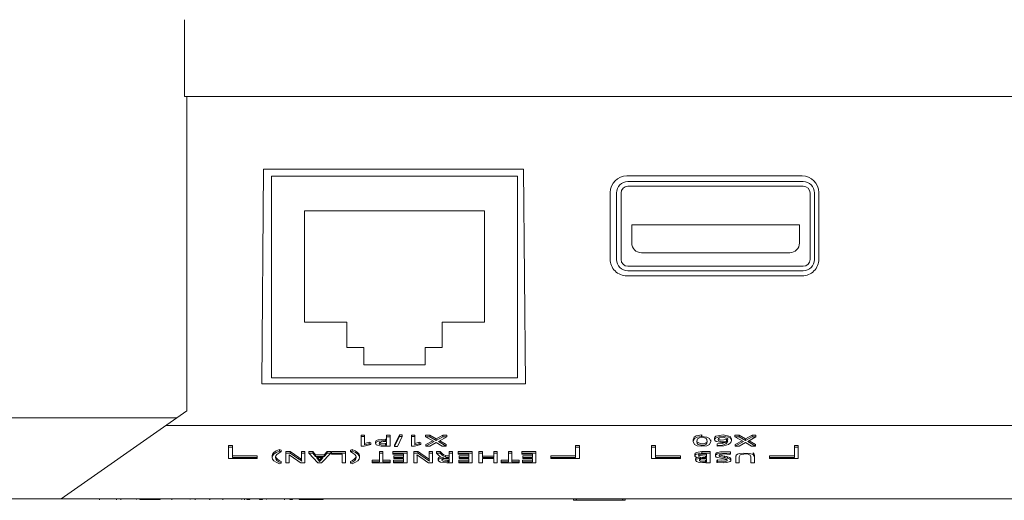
# Model space of a CAD drawing. Header units: millimetres. Extents: x 0 to 841, y 0 to 594.
# Tile 6 of 10: x 130 to 195, y 494 to 526. Entities that reach past the tile are written whole.
import ezdxf

# ---------------------------------------------------------------- set-up
doc = ezdxf.new("R2010")
doc.units = ezdxf.units.MM
doc.layers.add('1', color=7, linetype='Continuous')

msp = doc.modelspace()

# ---------------------------------------------------------------- linework, layer by layer
at = {"layer": '1', "color": 7, "linetype": 'Continuous', "lineweight": 13}
for p, q in [((141.147345, 525.597652), (141.147345, 520.511752)), ((141.298498, 520.511752), (141.147345, 520.511752)), ((141.298498, 520.511752), (264.006665, 520.511752)), ((141.298498, 499.730352), (141.298498, 520.511752)), ((146.250027, 501.511752), (146.373948, 515.711752)), ((146.373948, 515.711752), (163.573948, 515.711752)), ((163.573948, 515.711752), (163.69787, 501.511752)), ((163.166212, 515.243172), (146.910212, 515.243172)), ((146.910212, 515.243172), (146.910212, 501.908172)), ((163.166212, 501.908172), (163.166212, 515.243172)), ((182.013948, 515.263504), (170.413948, 515.263504)), ((182.083265, 514.886752), (170.483265, 514.886752)), ((169.311861, 514.161752), (169.31052, 509.761752)), ((169.733265, 514.136752), (169.733265, 509.741752)), ((170.033265, 509.741752), (170.033265, 514.136752)), ((170.483265, 514.586752), (182.083265, 514.586752)), ((182.533265, 514.136752), (182.533265, 509.741752)), ((182.833265, 509.741752), (182.833265, 514.136752)), ((183.117377, 509.761752), (183.116036, 514.161752)), ((160.995565, 512.957172), (149.082965, 512.957172)), ((149.082965, 512.957172), (149.082965, 505.583552)), ((160.995565, 505.583552), (160.995565, 512.957172)), ((181.833265, 512.026752), (170.733265, 512.026752)), ((170.733265, 512.026752), (170.733265, 510.826752)), ((181.833265, 510.826752), (181.833265, 512.026752)), ((171.373265, 510.186752), (181.193265, 510.186752)), ((182.083265, 509.291752), (170.483265, 509.291752)), ((170.483265, 508.991752), (182.083265, 508.991752)), ((170.413948, 508.657987), (182.013948, 508.657987)), ((149.082965, 505.583552), (151.889665, 505.583552)), ((151.889665, 505.583552), (151.889665, 503.907152)), ((158.188865, 505.583552), (160.995565, 505.583552)), ((158.188865, 503.907152), (158.188865, 505.583552)), ((151.889665, 503.907152), (153.007265, 503.907152)), ((153.007265, 503.907152), (153.007265, 502.764152)), ((157.071265, 503.907152), (158.188865, 503.907152)), ((157.071265, 502.764152), (157.071265, 503.907152)), ((153.007265, 502.764152), (157.071265, 502.764152)), ((146.910212, 501.908172), (163.166212, 501.908172)), ((163.69787, 501.511752), (146.250027, 501.511752)), ((140.6418, 499.271452), (141.298498, 499.730352)), ((80.846171, 499.271452), (140.6418, 499.271452)), ((132.971933, 493.911752), (140.6418, 499.271452)), ((139.912406, 498.761752), (265.392756, 498.761752)), ((153.063273, 498.125065), (152.842787, 498.125065)), ((152.842787, 498.125065), (152.842787, 498.020276)), ((152.842787, 497.393858), (152.842787, 498.020276)), ((152.842787, 498.020276), (153.063273, 498.020276)), ((153.063273, 498.125065), (153.063273, 498.020276)), ((153.063273, 498.020276), (153.063273, 497.47263)), ((154.519822, 497.860732), (154.434449, 497.860732)), ((154.519822, 498.124999), (154.519822, 498.02021)), ((154.750891, 498.124999), (154.519822, 498.124999)), ((154.519822, 498.02021), (154.750891, 498.02021)), ((154.519822, 497.755943), (154.519822, 498.02021)), ((154.750891, 498.124999), (154.750891, 498.02021)), ((154.750891, 498.02021), (154.750891, 497.393902)), ((155.360667, 498.143228), (155.045637, 497.480904)), ((155.045637, 497.376115), (155.360667, 498.038439)), ((155.55152, 498.038439), (155.23649, 497.376115)), ((155.55152, 498.143228), (155.360667, 498.143228)), ((155.360667, 498.143228), (155.360667, 498.038439)), ((155.360667, 498.038439), (155.55152, 498.038439)), ((155.55152, 498.143228), (155.55152, 498.038439)), ((156.380372, 498.125065), (156.159886, 498.125065)), ((156.159886, 498.125065), (156.159886, 498.020276)), ((156.159886, 497.393858), (156.159886, 498.020276)), ((156.159886, 498.020276), (156.380372, 498.020276)), ((156.380372, 498.125065), (156.380372, 498.020276)), ((156.380372, 498.020276), (156.380372, 497.47263)), ((157.098521, 498.124988), (157.375805, 498.124988)), ((157.098521, 498.124988), (157.098521, 498.020199)), ((157.375805, 498.020199), (157.098521, 498.020199)), ((157.098521, 498.020199), (157.670374, 497.697931)), ((157.375805, 498.124988), (157.805841, 497.866245)), ((157.375805, 498.124988), (157.375805, 498.020199)), ((157.805841, 497.761456), (157.375805, 498.020199)), ((157.805841, 497.866245), (158.228821, 498.124988)), ((158.228821, 498.020199), (157.805841, 497.761456)), ((157.805841, 497.866245), (157.805841, 497.761456)), ((157.944835, 497.701797), (158.491288, 498.020199)), ((158.228821, 498.124988), (158.491288, 498.124988)), ((158.228821, 498.124988), (158.228821, 498.020199)), ((158.491288, 498.020199), (158.228821, 498.020199)), ((158.491288, 498.124988), (158.491288, 498.020199)), ((174.799429, 497.811265), (174.799429, 497.706476)), ((175.96924, 497.699106), (175.96924, 497.803895)), ((176.218124, 497.925883), (176.218124, 497.821094)), ((177.005172, 497.722115), (177.005172, 497.826904)), ((177.340311, 497.770694), (177.340311, 497.875483)), ((177.564924, 498.124988), (177.842207, 498.124988)), ((177.564924, 498.124988), (177.564924, 498.020199)), ((177.842207, 498.020199), (177.564924, 498.020199)), ((177.564924, 498.020199), (178.136777, 497.697931)), ((177.842207, 498.124988), (177.842207, 498.020199)), ((177.842207, 498.124988), (178.272244, 497.866245)), ((178.272244, 497.761456), (177.842207, 498.020199)), ((178.272244, 497.866245), (178.695224, 498.124988)), ((178.695224, 498.020199), (178.272244, 497.761456)), ((178.272244, 497.866245), (178.272244, 497.761456)), ((178.411238, 497.701797), (178.957691, 498.020199)), ((178.695224, 498.124988), (178.695224, 498.020199)), ((178.695224, 498.124988), (178.957691, 498.124988)), ((178.957691, 498.020199), (178.695224, 498.020199)), ((178.957691, 498.124988), (178.957691, 498.020199)), ((144.053681, 497.427532), (144.313326, 497.427532)), ((144.053681, 497.427532), (144.053681, 497.322743)), ((144.313326, 497.322743), (144.053681, 497.322743)), ((144.053681, 497.322743), (144.053681, 496.571151)), ((144.313326, 497.427532), (144.313326, 497.322743)), ((144.313326, 496.652575), (144.313326, 497.322743)), ((147.431225, 497.17093), (147.53928, 497.13339)), ((147.431225, 497.17093), (147.431225, 497.066141)), ((147.53928, 497.13339), (147.53928, 497.028601)), ((152.124145, 497.133505), (152.231692, 497.171019)), ((152.124145, 497.133505), (152.124145, 497.028716)), ((152.231692, 497.171019), (152.231692, 497.066229)), ((153.041753, 497.393858), (152.842787, 497.393858)), ((153.462264, 497.498924), (153.041753, 497.393858)), ((153.363487, 497.658732), (153.063273, 497.577419)), ((153.063273, 497.47263), (153.363487, 497.553943)), ((153.363487, 497.658732), (153.363487, 497.553943)), ((153.462264, 497.603713), (153.363487, 497.658732)), ((153.363487, 497.553943), (153.462264, 497.498924)), ((153.462264, 497.603713), (153.462264, 497.498924)), ((153.780047, 497.681981), (153.780047, 497.577192)), ((154.519822, 497.696284), (154.414269, 497.696284)), ((154.750891, 497.393902), (154.414334, 497.393902)), ((154.434449, 497.755943), (154.519822, 497.755943)), ((154.519822, 497.55835), (154.438683, 497.55835)), ((154.438683, 497.453561), (154.519822, 497.453561)), ((154.519822, 497.453561), (154.519822, 497.696284)), ((155.045637, 497.480904), (155.045637, 497.376115)), ((155.23649, 497.376115), (155.045637, 497.376115)), ((156.358852, 497.393858), (156.159886, 497.393858)), ((156.779363, 497.498924), (156.358852, 497.393858)), ((156.680586, 497.658732), (156.380372, 497.577419)), ((156.380372, 497.47263), (156.680586, 497.553943)), ((156.680586, 497.658732), (156.680586, 497.553943)), ((156.779363, 497.603713), (156.680586, 497.658732)), ((156.680586, 497.553943), (156.779363, 497.498924)), ((156.779363, 497.603713), (156.779363, 497.498924)), ((157.121452, 497.49868), (157.576594, 497.750777)), ((157.670374, 497.697931), (157.121452, 497.393891)), ((157.121452, 497.49868), (157.121452, 497.393891)), ((157.121452, 497.393891), (157.375805, 497.393891)), ((157.375805, 497.393891), (157.805841, 497.640813)), ((157.805841, 497.640813), (158.195307, 497.393891)), ((158.463066, 497.393891), (157.944835, 497.701797)), ((158.033882, 497.75368), (158.463066, 497.49868)), ((158.195307, 497.393891), (158.463066, 497.393891)), ((158.463066, 497.49868), (158.463066, 497.393891)), ((167.280605, 497.427532), (167.020961, 497.427532)), ((167.020961, 497.427532), (167.020961, 497.322743)), ((167.020961, 497.322743), (167.280605, 497.322743)), ((167.020961, 496.652575), (167.020961, 497.322743)), ((167.280605, 497.427532), (167.280605, 497.322743)), ((167.280605, 497.322743), (167.280605, 496.571151)), ((172.054994, 497.427532), (172.314638, 497.427532)), ((172.054994, 497.427532), (172.054994, 497.322743)), ((172.054994, 497.322743), (172.054994, 496.571151)), ((172.314638, 497.322743), (172.054994, 497.322743)), ((172.314638, 497.427532), (172.314638, 497.322743)), ((172.314638, 496.652575), (172.314638, 497.322743)), ((176.390986, 497.54949), (176.380407, 497.490604)), ((176.380407, 497.490604), (176.380407, 497.385815)), ((176.380407, 497.385815), (176.390986, 497.444701)), ((176.390986, 497.54949), (176.390986, 497.444701)), ((177.587855, 497.49868), (178.042997, 497.750777)), ((178.136777, 497.697931), (177.587855, 497.393891)), ((177.587855, 497.49868), (177.587855, 497.393891)), ((177.587855, 497.393891), (177.842207, 497.393891)), ((177.842207, 497.393891), (178.272244, 497.640813)), ((178.272244, 497.640813), (178.66171, 497.393891)), ((178.929116, 497.393891), (178.411238, 497.701797)), ((178.500256, 497.75366), (178.929116, 497.49868)), ((178.66171, 497.393891), (178.929116, 497.393891)), ((178.929116, 497.49868), (178.929116, 497.393891)), ((181.499631, 497.427532), (181.759276, 497.427532)), ((181.499631, 497.427532), (181.499631, 497.322743)), ((181.759276, 497.322743), (181.499631, 497.322743)), ((181.499631, 497.322743), (181.499631, 496.652575)), ((181.759276, 497.427532), (181.759276, 497.322743)), ((181.759276, 496.571151), (181.759276, 497.322743)), ((144.053681, 496.571151), (145.95092, 496.571151)), ((144.313326, 496.757364), (145.95092, 496.757364)), ((145.95092, 496.652575), (144.313326, 496.652575)), ((145.95092, 496.757364), (145.95092, 496.652575)), ((145.95092, 496.571151), (145.95092, 496.652575)), ((146.933991, 496.754751), (146.933991, 496.649962)), ((147.53928, 497.028601), (147.431225, 497.066141)), ((147.857119, 497.029828), (148.138244, 497.029828)), ((147.857119, 497.029828), (147.857119, 496.925039)), ((147.857119, 496.925039), (147.857119, 496.298731)), ((148.138234, 496.925039), (147.857119, 496.925039)), ((148.076226, 496.736052), (148.076226, 496.817048)), ((148.076226, 496.298731), (148.076226, 496.72938)), ((148.718611, 496.534599), (148.138254, 496.925058)), ((148.138264, 497.02984), (148.718611, 496.639388)), ((148.718611, 496.639388), (148.718611, 496.534599)), ((148.890406, 497.029828), (149.109481, 497.029828)), ((148.890406, 497.029828), (148.890406, 496.925039)), ((149.109481, 496.925039), (148.890406, 496.925039)), ((148.890406, 496.925039), (148.890406, 496.520574)), ((148.890406, 496.520574), (148.890406, 496.508597)), ((149.109481, 497.029828), (149.109481, 496.925039)), ((149.109481, 496.298731), (149.109481, 496.925039)), ((149.366444, 497.029795), (149.366444, 496.925006)), ((149.366444, 497.029795), (149.628558, 497.029795)), ((149.628558, 496.925006), (149.366444, 496.925006)), ((149.366444, 496.925006), (149.957347, 496.298698)), ((149.628558, 497.029795), (149.812708, 496.810825)), ((149.628558, 497.029795), (149.628558, 496.925006)), ((149.812708, 496.706036), (149.628558, 496.925006)), ((149.812708, 496.810825), (150.381738, 496.810825)), ((149.812708, 496.810825), (149.812708, 496.706036)), ((150.381738, 496.706036), (149.812708, 496.706036)), ((150.029799, 496.441944), (149.868983, 496.646377)), ((149.868983, 496.646377), (150.319649, 496.646377)), ((149.951414, 496.646378), (150.029799, 496.546733)), ((150.029799, 496.546733), (150.078955, 496.473909)), ((150.029799, 496.546733), (150.029799, 496.441944)), ((150.078955, 496.473909), (150.078955, 496.36912)), ((150.135611, 496.544654), (150.226265, 496.646377)), ((150.319649, 496.646377), (150.135611, 496.439865)), ((150.204644, 496.298698), (150.828002, 496.925006)), ((150.381738, 496.810825), (150.587408, 497.029795)), ((150.587408, 496.925006), (150.381738, 496.706036)), ((150.381738, 496.810825), (150.381738, 496.706036)), ((150.587408, 497.029795), (150.587408, 496.925006)), ((150.587408, 497.029795), (150.828002, 497.029795)), ((150.828002, 496.925006), (150.587408, 496.925006)), ((150.828002, 497.029795), (150.828002, 496.925006)), ((150.871464, 497.029795), (151.804562, 497.029795)), ((150.871464, 497.029795), (150.871464, 496.925006)), ((151.804562, 496.925006), (150.871464, 496.925006)), ((150.871464, 496.925006), (150.871464, 496.865347)), ((150.871464, 496.865347), (151.573139, 496.865347)), ((151.573139, 496.865347), (151.573139, 496.298698)), ((151.804562, 497.029795), (151.804562, 496.925006)), ((151.804562, 496.298698), (151.804562, 496.925006)), ((152.231692, 497.066229), (152.124145, 497.028716)), ((152.729001, 496.649853), (152.729001, 496.754642)), ((153.558396, 496.463201), (153.558396, 496.358412)), ((153.558396, 496.463201), (154.04523, 496.463201)), ((154.04523, 497.02985), (154.276299, 497.02985)), ((154.04523, 497.02985), (154.04523, 496.925061)), ((154.276299, 496.925061), (154.04523, 496.925061)), ((154.04523, 496.925061), (154.04523, 496.358412)), ((154.276299, 497.02985), (154.276299, 496.925061)), ((154.276299, 496.358412), (154.276299, 496.925061)), ((154.276299, 496.463201), (154.755019, 496.463201)), ((154.755019, 496.463201), (154.755019, 496.358412)), ((155.866445, 497.029872), (154.933348, 497.029872)), ((154.933348, 497.029872), (154.933348, 496.925083)), ((154.933348, 496.865314), (154.933348, 496.925083)), ((154.933348, 496.925083), (155.866445, 496.925083)), ((155.635376, 496.865314), (154.933348, 496.865314)), ((154.970037, 496.463223), (154.970037, 496.358434)), ((155.635376, 496.463223), (154.970037, 496.463223)), ((155.635376, 496.741852), (155.002492, 496.741852)), ((155.002492, 496.741852), (155.002492, 496.637063)), ((155.002492, 496.637063), (155.635376, 496.637063)), ((155.002492, 496.577404), (155.002492, 496.637063)), ((155.635376, 496.577404), (155.002492, 496.577404)), ((155.635376, 496.637063), (155.635376, 496.865314)), ((155.635376, 496.358434), (155.635376, 496.577404)), ((155.866445, 497.029872), (155.866445, 496.925083)), ((155.866445, 496.925083), (155.866445, 496.298665)), ((156.308969, 497.029861), (156.585266, 497.029861)), ((156.308969, 497.029861), (156.308969, 496.925072)), ((156.585266, 496.925072), (156.308969, 496.925072)), ((156.308969, 496.925072), (156.308969, 496.298654)), ((156.528044, 496.733752), (156.528044, 496.816822)), ((156.528044, 496.298654), (156.528044, 496.729413)), ((156.585266, 497.029861), (156.585266, 496.925072)), ((157.341834, 497.029861), (157.560978, 497.029861)), ((157.341834, 497.029861), (157.341834, 496.925072)), ((157.341834, 496.925072), (157.341834, 496.520607)), ((157.560978, 496.925072), (157.341834, 496.925072)), ((157.341834, 496.520607), (157.341834, 496.508629)), ((157.560978, 497.029861), (157.560978, 496.925072)), ((157.560978, 496.298654), (157.560978, 496.925072)), ((157.816601, 497.029839), (157.816601, 496.92505)), ((157.816601, 497.029839), (158.061428, 497.029839)), ((158.061428, 496.92505), (157.816601, 496.92505)), ((157.928784, 496.566597), (157.928784, 496.461808)), ((158.061428, 497.029839), (158.061428, 496.92505)), ((158.405878, 496.766453), (158.405878, 496.661664)), ((158.563078, 496.46319), (158.65092, 496.46319)), ((158.615642, 496.587093), (158.65092, 496.587093)), ((158.65092, 497.029839), (158.882342, 497.029839)), ((158.65092, 497.029839), (158.65092, 496.92505)), ((158.65092, 496.92505), (158.65092, 496.646713)), ((158.882342, 496.92505), (158.65092, 496.92505)), ((158.65092, 496.587093), (158.65092, 496.358401)), ((158.882342, 497.029839), (158.882342, 496.92505)), ((158.882342, 496.298742), (158.882342, 496.92505)), ((160.181517, 497.029872), (159.24842, 497.029872)), ((159.24842, 497.029872), (159.24842, 496.925083)), ((159.24842, 496.925083), (160.181517, 496.925083)), ((159.24842, 496.865314), (159.24842, 496.925083)), ((159.950447, 496.865314), (159.24842, 496.865314)), ((159.950447, 496.463223), (159.285109, 496.463223)), ((159.285109, 496.463223), (159.285109, 496.358434)), ((159.950447, 496.741852), (159.317564, 496.741852)), ((159.317564, 496.741852), (159.317564, 496.637063)), ((159.317564, 496.637063), (159.950447, 496.637063)), ((159.317564, 496.577404), (159.317564, 496.637063)), ((159.950447, 496.577404), (159.317564, 496.577404)), ((159.950447, 496.637063), (159.950447, 496.865314)), ((159.950447, 496.358434), (159.950447, 496.577404)), ((160.181517, 497.029872), (160.181517, 496.925083)), ((160.181517, 496.925083), (160.181517, 496.298665)), ((160.622666, 497.029817), (160.622666, 496.925028)), ((160.853735, 497.029817), (160.622666, 497.029817)), ((160.622666, 496.925028), (160.853735, 496.925028)), ((160.622666, 496.29872), (160.622666, 496.925028)), ((160.853735, 497.029817), (160.853735, 496.925028)), ((160.853735, 496.925028), (160.853735, 496.634578)), ((161.603035, 496.739367), (160.853735, 496.739367)), ((160.853735, 496.634578), (161.603035, 496.634578)), ((160.853735, 496.574808), (160.853735, 496.29872)), ((161.603035, 496.574808), (160.853735, 496.574808)), ((161.834104, 497.029817), (161.603035, 497.029817)), ((161.603035, 497.029817), (161.603035, 496.925028)), ((161.603035, 496.925028), (161.834104, 496.925028)), ((161.603035, 496.634578), (161.603035, 496.925028)), ((161.603035, 496.29872), (161.603035, 496.574808)), ((161.834104, 497.029817), (161.834104, 496.925028)), ((161.834104, 496.925028), (161.834104, 496.29872)), ((162.089868, 496.463201), (162.089868, 496.358412)), ((162.576349, 496.463201), (162.089868, 496.463201)), ((162.576349, 497.02985), (162.576349, 496.925061)), ((162.807771, 497.02985), (162.576349, 497.02985)), ((162.576349, 496.358412), (162.576349, 496.925061)), ((162.576349, 496.925061), (162.807771, 496.925061)), ((162.807771, 497.02985), (162.807771, 496.925061)), ((162.807771, 496.925061), (162.807771, 496.358412)), ((163.286491, 496.463201), (162.807771, 496.463201)), ((163.286491, 496.463201), (163.286491, 496.358412)), ((164.397882, 497.029872), (163.464784, 497.029872)), ((163.464784, 497.029872), (163.464784, 496.925083)), ((163.464784, 496.925083), (164.397882, 496.925083)), ((163.464784, 496.865314), (163.464784, 496.925083)), ((164.166812, 496.865314), (163.464784, 496.865314)), ((164.166812, 496.463223), (163.501473, 496.463223)), ((163.501473, 496.463223), (163.501473, 496.358434)), ((164.166812, 496.741852), (163.533929, 496.741852)), ((163.533929, 496.741852), (163.533929, 496.637063)), ((163.533929, 496.637063), (164.166812, 496.637063)), ((163.533929, 496.577404), (163.533929, 496.637063)), ((164.166812, 496.577404), (163.533929, 496.577404)), ((164.166812, 496.637063), (164.166812, 496.865314)), ((164.166812, 496.358434), (164.166812, 496.577404)), ((164.397882, 497.029872), (164.397882, 496.925083)), ((164.397882, 496.925083), (164.397882, 496.298665)), ((165.383366, 496.757364), (165.383366, 496.652575)), ((167.020961, 496.757364), (165.383366, 496.757364)), ((165.383366, 496.571151), (165.383366, 496.652575)), ((165.383366, 496.652575), (167.020961, 496.652575)), ((167.280605, 496.571151), (165.383366, 496.571151)), ((172.054994, 496.571151), (173.952233, 496.571151)), ((172.314638, 496.757364), (173.952233, 496.757364)), ((173.952233, 496.652575), (172.314638, 496.652575)), ((173.952233, 496.757364), (173.952233, 496.652575)), ((173.952233, 496.571151), (173.952233, 496.652575)), ((174.908472, 496.862902), (174.908472, 496.758113)), ((174.963858, 496.564735), (174.963858, 496.459946)), ((175.922708, 497.029861), (175.369186, 497.029861)), ((175.369186, 497.029861), (175.369186, 496.925072)), ((175.369186, 496.925072), (175.922708, 496.925072)), ((175.691286, 496.866187), (175.626375, 496.866187)), ((175.691286, 496.740184), (175.626375, 496.740184)), ((175.626375, 496.635395), (175.691286, 496.635395)), ((175.691286, 496.579493), (175.626375, 496.579493)), ((175.691286, 496.635395), (175.691286, 496.866187)), ((175.691286, 496.357539), (175.691286, 496.579493)), ((175.922708, 497.029861), (175.922708, 496.925072)), ((175.922708, 496.925072), (175.922708, 496.298654)), ((176.278097, 496.861683), (176.278097, 496.756894)), ((176.417444, 496.48775), (176.365857, 496.420809)), ((176.417444, 496.48775), (176.417444, 496.382961)), ((177.074669, 496.696335), (177.074669, 496.591546)), ((177.270965, 496.906395), (177.235536, 496.841229)), ((177.270965, 497.011184), (177.270965, 496.906395)), ((177.289511, 496.459292), (177.289511, 496.564081)), ((177.627719, 496.753762), (177.627719, 496.648973)), ((177.627719, 496.298643), (177.627719, 496.648973)), ((177.846794, 496.692502), (177.846794, 496.298643)), ((178.617613, 496.298643), (178.617613, 496.679023)), ((178.849035, 496.753762), (178.849035, 496.648973)), ((178.849035, 496.648973), (178.849035, 496.298643)), ((179.862037, 496.757364), (181.499631, 496.757364)), ((179.862037, 496.757364), (179.862037, 496.652575)), ((179.862037, 496.652575), (179.862037, 496.571151)), ((181.499631, 496.652575), (179.862037, 496.652575)), ((179.862037, 496.571151), (181.759276, 496.571151)), ((147.431132, 496.233817), (147.539603, 496.271064)), ((147.539602, 496.375853), (147.539602, 496.271064)), ((147.857119, 496.298731), (148.076226, 496.298731)), ((148.832554, 496.298731), (149.109481, 496.298731)), ((149.957347, 496.298698), (150.204644, 496.298698)), ((150.078955, 496.36912), (150.029799, 496.441944)), ((151.573139, 496.298698), (151.804562, 496.298698)), ((152.12402, 496.375665), (152.12402, 496.270876)), ((152.12402, 496.270876), (152.232164, 496.233647)), ((154.04523, 496.358412), (153.558396, 496.358412)), ((153.558396, 496.358412), (153.558396, 496.298643)), ((153.558396, 496.298643), (154.755019, 496.298643)), ((154.755019, 496.358412), (154.276299, 496.358412)), ((154.755019, 496.298643), (154.755019, 496.358412)), ((154.970037, 496.358434), (155.635376, 496.358434)), ((154.970037, 496.298665), (154.970037, 496.358434)), ((155.866445, 496.298665), (154.970037, 496.298665)), ((156.308969, 496.298654), (156.528044, 496.298654)), ((157.284191, 496.298654), (157.560978, 496.298654)), ((158.509103, 496.298742), (158.882342, 496.298742)), ((158.65092, 496.358401), (158.563078, 496.358401)), ((159.285109, 496.358434), (159.950447, 496.358434)), ((159.285109, 496.298665), (159.285109, 496.358434)), ((160.181517, 496.298665), (159.285109, 496.298665)), ((160.853735, 496.29872), (160.622666, 496.29872)), ((161.834104, 496.29872), (161.603035, 496.29872)), ((162.089868, 496.298643), (162.089868, 496.358412)), ((162.089868, 496.358412), (162.576349, 496.358412)), ((163.286491, 496.298643), (162.089868, 496.298643)), ((162.807771, 496.358412), (163.286491, 496.358412)), ((163.286491, 496.358412), (163.286491, 496.298643)), ((163.501473, 496.358434), (164.166812, 496.358434)), ((163.501473, 496.298665), (163.501473, 496.358434)), ((164.397882, 496.298665), (163.501473, 496.298665)), ((175.691286, 496.462329), (175.626375, 496.462329)), ((175.626375, 496.357539), (175.691286, 496.357539)), ((175.922708, 496.298654), (175.649306, 496.298654)), ((176.365857, 496.420809), (176.365857, 496.316019)), ((176.365857, 496.316019), (176.417444, 496.382961)), ((177.846794, 496.298643), (177.627719, 496.298643)), ((178.849035, 496.298643), (178.617613, 496.298643)), ((132.971933, 493.911752), (125.131263, 493.911752)), ((272.333229, 493.911752), (132.971933, 493.911752)), ((135.526908, 493.911751), (135.526908, 493.844325)), ((136.651313, 493.844325), (136.651313, 493.911751)), ((136.937172, 493.911751), (136.937172, 493.844325)), ((137.959948, 493.856825), (137.959948, 493.911751)), ((138.187424, 493.856825), (138.187424, 493.911751)), ((138.41317, 493.856825), (138.41317, 493.911751)), ((138.85385, 493.856825), (138.85385, 493.911751)), ((139.311397, 493.856825), (139.311397, 493.911751)), ((139.525899, 493.856825), (139.525899, 493.911751)), ((140.299576, 493.911751), (140.299576, 493.844325)), ((141.509177, 493.856825), (141.509177, 493.911751)), ((141.848228, 493.911751), (141.848228, 493.844325)), ((142.805703, 493.856825), (142.805703, 493.911751)), ((142.821704, 493.844325), (142.821704, 493.911751)), ((143.668035, 493.911751), (143.668035, 493.844325)), ((145.112896, 493.844325), (145.112896, 493.911751)), ((145.274205, 493.856825), (145.274205, 493.911751)), ((145.375401, 493.856827), (145.375401, 493.844325)), ((145.474868, 493.856825), (145.474868, 493.911751)), ((146.110157, 493.856825), (146.110157, 493.911751)), ((146.299144, 493.856825), (146.299144, 493.911751)), ((146.568136, 493.856825), (146.568136, 493.911751)), ((147.76952, 493.844325), (147.76952, 493.911751)), ((148.109869, 493.856825), (148.109869, 493.911751)), ((148.298855, 493.856825), (148.298855, 493.911751)), ((148.724399, 493.856825), (148.724399, 493.911751)), ((148.913819, 493.856825), (148.913819, 493.911751)), ((149.404665, 493.856825), (149.404665, 493.911751)), ((149.623924, 493.856825), (149.623924, 493.911751)), ((150.131204, 493.856825), (150.131204, 493.911751)), ((150.311108, 493.856825), (150.311108, 493.911751)), ((166.880479, 493.911752), (166.880479, 493.811752)), ((170.30066, 493.911752), (170.30066, 493.811752)), ((167.060262, 493.811752), (166.880479, 493.811752)), ((170.120838, 493.811752), (167.060262, 493.811752)), ((170.30066, 493.811752), (170.120838, 493.811752))]:
    msp.add_line(p, q, dxfattribs=at)
at = {"layer": '1', "color": 7, "linetype": 'Continuous', "lineweight": 25}
for p, q in [((154.434449, 497.860732), (154.434449, 497.755943)), ((175.38504, 498.029082), (175.38504, 498.133871)), ((154.438683, 497.55835), (154.438683, 497.453561)), ((175.675729, 497.52861), (175.675729, 497.633399)), ((150.135611, 496.544654), (150.135611, 496.439865)), ((158.563078, 496.46319), (158.563078, 496.358401)), ((175.626375, 496.740184), (175.626375, 496.635395)), ((176.842188, 496.738096), (176.842188, 496.633307)), ((178.771777, 496.948095), (178.771777, 496.843306)), ((175.626375, 496.462329), (175.626375, 496.357539)), ((144.927369, 493.856825), (144.927369, 493.911751)), ((167.060262, 493.911752), (167.060262, 493.811752)), ((170.120838, 493.911752), (170.120838, 493.811752))]:
    msp.add_line(p, q, dxfattribs=at)
at = {"layer": '1', "color": 7, "linetype": 'Continuous', "lineweight": 13}
for points in [[(154.434449, 497.860732), (153.953077, 497.820808), (153.816614, 497.75711), (153.780039, 497.681992)], [(175.38504, 498.133871), (175.005431, 498.08126), (174.861188, 497.989859), (174.799429, 497.811269)], [(175.38504, 497.384987), (175.066712, 497.417921), (174.886993, 497.504086), (174.799429, 497.706582), (174.885247, 497.908884), (175.066392, 497.995503), (175.38504, 498.029082)], [(175.09294, 497.885569), (175.034021, 497.732476), (175.058359, 497.57852), (175.124586, 497.503695), (175.300151, 497.448805), (175.54619, 497.462116), (175.675729, 497.52861)], [(175.675729, 497.52861), (175.734788, 497.681664), (175.70997, 497.835593), (175.644136, 497.910429), (175.46875, 497.96535), (175.222945, 497.951982), (175.09294, 497.885569)], [(175.38504, 498.029082), (175.702859, 497.996053), (175.881592, 497.909823), (175.969186, 497.707513), (175.882569, 497.505513), (175.703147, 497.418686), (175.38504, 497.384987)], [(177.340307, 497.875497), (177.257249, 498.033119), (176.793067, 498.133861), (176.301818, 498.043523), (176.236489, 497.98617), (176.218127, 497.925891)], [(176.696847, 497.624672), (176.316745, 497.692988), (176.23708, 497.757727), (176.218239, 497.826417), (176.269554, 497.916758), (176.505709, 498.006923), (176.797283, 498.029036), (177.143728, 497.983205), (177.286276, 497.903413), (177.340298, 497.76795), (177.298341, 497.632292), (177.148422, 497.50328), (176.830845, 497.406783), (176.380407, 497.385815)], [(176.539858, 497.932578), (176.47522, 497.888392), (176.452862, 497.84058), (176.47255, 497.768607), (176.686751, 497.68607), (177.005172, 497.722115)], [(177.005172, 497.826904), (176.632638, 497.798007), (176.466929, 497.881291)], [(177.005172, 497.722115), (177.070514, 497.766144), (177.093544, 497.813718), (177.073347, 497.885388), (176.858587, 497.96738), (176.539858, 497.932578)], [(177.094438, 497.930919), (177.070241, 497.87063), (177.005172, 497.826904)], [(154.16618, 497.400207), (153.835298, 497.483263), (153.780147, 497.581333), (153.819991, 497.655267), (153.958229, 497.717382), (154.434449, 497.755943)], [(154.438683, 497.55835), (154.121443, 497.586089), (154.04516, 497.631073), (154.026283, 497.681257)], [(154.167229, 497.680985), (154.035782, 497.613784), (154.02958, 497.553944), (154.062766, 497.510113), (154.14856, 497.473382), (154.438683, 497.453561)], [(175.675729, 497.633399), (175.548345, 497.567454), (175.305506, 497.553059), (175.080638, 497.647682)], [(175.727401, 497.730945), (175.707431, 497.675973), (175.675729, 497.633399)], [(176.390986, 497.444701), (176.733336, 497.461295), (176.961798, 497.539332), (177.089309, 497.698916)], [(177.01349, 497.682973), (176.749809, 497.569003), (176.390986, 497.54949)], [(148.138254, 497.029838), (148.138254, 496.925049)], [(157.816601, 496.92505), (158.014392, 496.740063), (158.108424, 496.669309), (158.299201, 496.620569)], [(157.928783, 496.56659), (157.971133, 496.641717), (158.082906, 496.691865)], [(158.299201, 496.620569), (157.988918, 496.548922), (157.941719, 496.50611), (157.928786, 496.461188), (157.963405, 496.394388), (158.085623, 496.337827), (158.509103, 496.298742)], [(158.061428, 497.029839), (158.160768, 496.937686), (158.225118, 496.878065), (158.296745, 496.81922), (158.405878, 496.766453)], [(158.405878, 496.661664), (158.255373, 496.746277), (158.189992, 496.805794), (158.125725, 496.865423), (158.061428, 496.92505)], [(158.563078, 496.358401), (158.299302, 496.375914), (158.188619, 496.429915), (158.175613, 496.478539), (158.206708, 496.526327), (158.302969, 496.565269), (158.615642, 496.587093)], [(158.203255, 496.519907), (158.372355, 496.470129), (158.563078, 496.46319)], [(175.369186, 497.029861), (175.02021, 496.976559), (174.932571, 496.922624), (174.908481, 496.862911)], [(175.315225, 496.604019), (174.991183, 496.659169), (174.910019, 496.74102), (174.922962, 496.805302), (175.00312, 496.864853), (175.369186, 496.925072)], [(175.017926, 496.649678), (174.971964, 496.602998), (174.963856, 496.56472)], [(175.649306, 496.298654), (175.188118, 496.321427), (175.024992, 496.371398), (174.96656, 496.43909), (174.967279, 496.485844), (174.99888, 496.531643), (175.315225, 496.604019)], [(175.626375, 496.740184), (175.247443, 496.76786), (175.154361, 496.854651)], [(175.626375, 496.866187), (175.330088, 496.85666), (175.178637, 496.805319), (175.154399, 496.752375), (175.177368, 496.699407), (175.267875, 496.657365), (175.38801, 496.640929), (175.626375, 496.635395)], [(175.626375, 496.462329), (175.281677, 496.4915), (175.209746, 496.574461)], [(175.626375, 496.579493), (175.356013, 496.567702), (175.229508, 496.516993), (175.209756, 496.46835), (175.228962, 496.419671), (175.303457, 496.379603), (175.409943, 496.362629), (175.626375, 496.357539)], [(177.270965, 497.011184), (176.604633, 497.027027), (176.353922, 496.960262), (176.294973, 496.912355), (176.278094, 496.861687)], [(176.738119, 496.566357), (176.331564, 496.67351), (176.281706, 496.733099), (176.287135, 496.794712), (176.407832, 496.879106), (176.664885, 496.928094), (177.270965, 496.906395)], [(177.074669, 496.591546), (177.224571, 496.541932), (177.286863, 496.477992), (177.283381, 496.427729), (177.241964, 496.378994), (177.035658, 496.309212), (176.797605, 496.29013), (176.365857, 496.316019)], [(176.417444, 496.382961), (176.782447, 496.350219), (176.955807, 496.374343), (177.039953, 496.425889), (177.041011, 496.464602), (176.99975, 496.501175), (176.738119, 496.566357)], [(177.003987, 496.498742), (176.686238, 496.455773), (176.417444, 496.48775)], [(176.842188, 496.738096), (176.611844, 496.788265), (176.542668, 496.825284), (176.524335, 496.867601)], [(177.235536, 496.841229), (176.821407, 496.874123), (176.626625, 496.849353), (176.532449, 496.792185), (176.525897, 496.74947), (176.558352, 496.707696), (176.842188, 496.633307)], [(177.289514, 496.564081), (177.224823, 496.646585), (177.074669, 496.696335)], [(177.627719, 496.648973), (177.652385, 496.795097), (177.735815, 496.859048), (177.856251, 496.89927), (178.155515, 496.932724), (178.555069, 496.912774), (178.771777, 496.843306)], [(178.617613, 496.679023), (178.571691, 496.803757), (178.432881, 496.859512), (178.255538, 496.874149), (177.910973, 496.816527), (177.846794, 496.692502)], [(178.849035, 496.753762), (178.839099, 496.864448), (178.771777, 496.948095)], [(178.771777, 496.843306), (178.84375, 496.73597), (178.849035, 496.648973)], [(138.41317, 493.856825), (138.286752, 493.856825), (138.187424, 493.856825)], [(138.85385, 493.856825), (138.607069, 493.856825), (138.41317, 493.856825)], [(139.311397, 493.856825), (139.055171, 493.856825), (138.85385, 493.856825)], [(139.525899, 493.856825), (139.405778, 493.856825), (139.311397, 493.856825)], [(145.474868, 493.856825), (145.362497, 493.856825), (145.274205, 493.856825)], [(146.299144, 493.856825), (146.193311, 493.856825), (146.110157, 493.856825)], [(148.298855, 493.856825), (148.193023, 493.856825), (148.109869, 493.856825)], [(148.913819, 493.856825), (148.807744, 493.856825), (148.724399, 493.856825)], [(149.404665, 493.856825), (149.148441, 493.856825), (148.913819, 493.856825)], [(149.623924, 493.856825), (149.501139, 493.856825), (149.404665, 493.856825)], [(150.131204, 493.856825), (149.833821, 493.856825), (149.623924, 493.856825)], [(150.311108, 493.856825), (150.210362, 493.856825), (150.131204, 493.856825)]]:
    msp.add_lwpolyline(points, dxfattribs=at)
for centre, radius, start, end in [((170.413948, 514.161416), 1.102088, 90, 179.982539), ((170.483265, 514.136752), 0.75, 90, 180), ((182.013948, 514.161416), 1.102088, 0.017461, 90), ((182.083265, 514.136752), 0.75, 360, 90), ((170.483265, 514.136752), 0.45, 90, 180), ((182.083265, 514.136752), 0.45, 360, 90), ((171.373265, 510.826752), 0.64, 180, 270), ((181.193265, 510.826752), 0.64, 270, 0), ((170.413948, 509.761416), 1.103428, 179.982539, 270), ((170.483265, 509.741752), 0.75, 180, 270), ((170.483265, 509.741752), 0.45, 180, 270), ((182.013948, 509.761416), 1.103428, 270, 0.017461), ((182.083265, 509.741752), 0.45, 270, 0), ((182.083265, 509.741752), 0.75, 270, 0)]:
    msp.add_arc(centre, radius, start, end, dxfattribs=at)
for centre, major_axis, ratio, start_param, end_param in [((148.958468, 496.754751), (2.024477, 0), 0.31317, 2.42551919, 3.141579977), ((150.703066, 496.754642), (2.025935, 0), 0.31317, 0.000021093, 0.715860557), ((154.384705, 497.768481), (1.196088, 0), 0.31317, 4.528656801, 4.737158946), ((154.414269, 497.493029), (0.649026, 0), 0.31317, 1.570796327, 1.96127641), ((176.693557, 497.764682), (0.448017, 0), 0.31317, 4.719742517, 5.795328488), ((148.958468, 496.649962), (2.024477, 0), 0.31317, 2.42551919, 3.857596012), ((149.306634, 496.649906), (2.141444, 0), 0.31317, 2.541546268, 3.741905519), ((149.306634, 496.754695), (2.141444, 0), 0.31317, 3.219786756, 3.741905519), ((629.145425, 565.350351), (-528.511708, 0.010395), 0.313185, 0.426930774, 0.430397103), ((140.987706, 496.736052), (7.08852, 0), 0.31317, 6.280179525, 6.321275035), ((140.17347, 495.434864), (9.370856, 0), 0.31317, 0.374247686, 0.422943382), ((140.173471, 495.330075), (-9.370855, 0), 0.31317, 3.515840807, 3.56453605), ((159.515423, 496.508597), (-10.625018, 0), 0.31317, 6.279585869, 6.314951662), ((154.380556, 496.173636), (4.407165, 0), 0.31317, 2.869429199, 2.922279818), ((150.353464, 496.649825), (2.144544, 0), 0.31317, 5.683670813, 6.882596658), ((150.353464, 496.754614), (2.144544, 0), 0.31317, 5.683670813, 6.205109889), ((150.703066, 496.649853), (2.025935, 0), 0.31317, 5.567680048, 6.999045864), ((149.491472, 496.733752), (-7.036572, 0), 0.31317, 3.139623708, 3.181006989), ((663.021096, 568.991982), (-556.465131, 0.004718), 0.313177, 0.427015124, 0.430307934), ((118.60959, 491.24273), (-42.233078, 0), 0.31317, 3.551333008, 3.594468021), ((118.609589, 491.137941), (-42.233079, 0), 0.31317, 3.551333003, 3.594468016), ((167.989011, 496.508629), (-10.647177, 0), 0.31317, 6.279592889, 6.313713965), ((158.59059, 496.858943), (0.348339, 0), 0.31317, 4.153475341, 4.886460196), ((158.59059, 496.754153), (0.348339, 0), 0.31317, 4.153475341, 4.886460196), ((174.057653, 495.028672), (5.83159, 0), 0.31317, 1.027036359, 1.072998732), ((174.057654, 495.133462), (-5.83159, 0), 0.31317, 4.168629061, 4.214591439), ((154.380556, 496.068847), (4.407165, 0), 0.31317, 2.869429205, 2.922279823)]:
    msp.add_ellipse(centre, major_axis=major_axis, ratio=ratio, start_param=start_param, end_param=end_param, dxfattribs=at)

doc.saveas('drawing.dxf')
